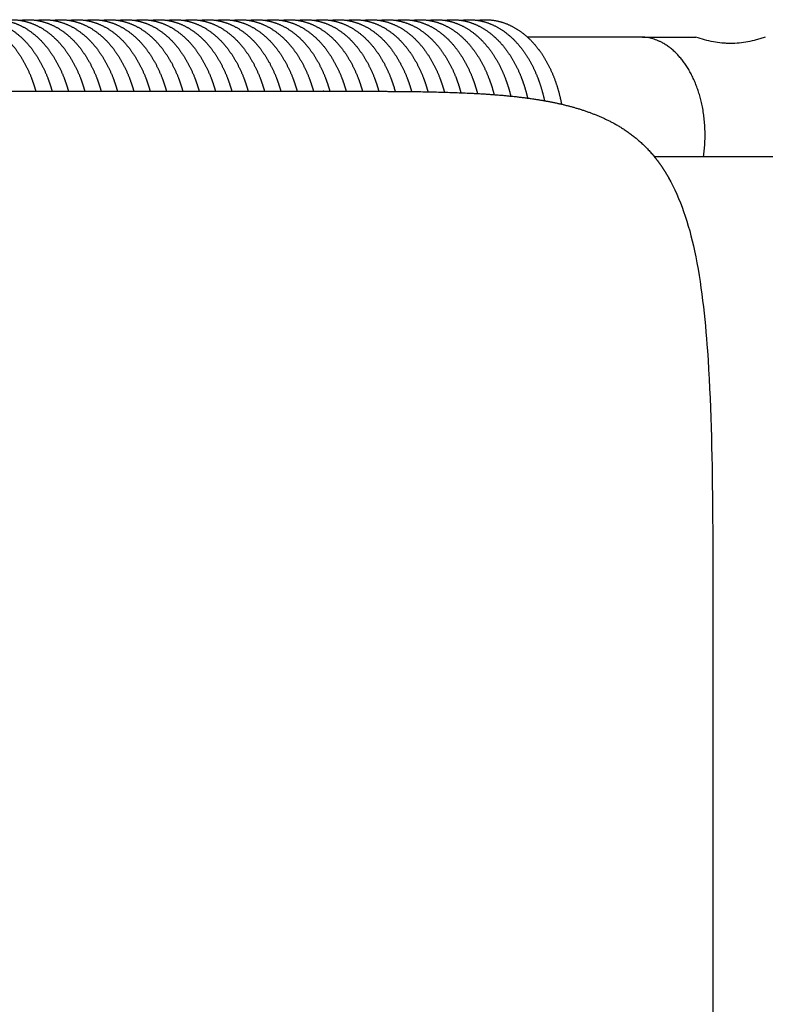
# Model space of a CAD drawing. Header units: millimetres. Extents: x -31695 to -19845, y -5614 to 7253.
# Tile 56 of 256: x -25839 to -25667, y -4116 to -3889. Entities that reach past the tile are written whole.
import ezdxf

# ---------------------------------------------------------------- set-up
doc = ezdxf.new("R2010")
doc.units = ezdxf.units.MM
doc.layers.add('2d', color=7, linetype='Continuous', true_color=0x000000)

msp = doc.modelspace()

# ---------------------------------------------------------------- linework, layer by layer
at = {"layer": '2d'}
for points, weights, degree, knots in [([(-25854.13, -3889.32), (-25853.51, -3889.22), (-25852.88, -3889.18), (-25852.25, -3889.18), (-25849.84, -3889.18), (-25847.47, -3889.87), (-25845.28, -3891.18), (-25842.95, -3892.58), (-25840.88, -3894.66), (-25839.17, -3897.25), (-25837.97, -3899.1), (-25836.99, -3901.07), (-25836.25, -3903.14), (-25835.95, -3903.97), (-25835.68, -3904.81), (-25835.45, -3905.65)], [1, 0.998152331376, 0.998152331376, 1, 1, 1, 1, 1, 1, 1, 0.995491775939, 0.995491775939, 1, 0.999479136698, 0.999479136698, 1], 3, [0, 0, 0, 0, 0.188822, 0.188822, 0.188822, 1.195646, 1.195646, 1.195646, 2.274514, 2.274514, 2.274514, 2.933434, 2.933434, 2.933434, 3.197435, 3.197435, 3.197435, 3.197435]), ([(-25850.37, -3889.32), (-25849.75, -3889.22), (-25849.12, -3889.18), (-25848.49, -3889.18), (-25846.08, -3889.18), (-25843.71, -3889.87), (-25841.52, -3891.18), (-25839.19, -3892.58), (-25837.12, -3894.66), (-25835.41, -3897.25), (-25834.21, -3899.1), (-25833.23, -3901.07), (-25832.49, -3903.14), (-25832.19, -3903.97), (-25831.92, -3904.81), (-25831.69, -3905.65)], [1, 0.998152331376, 0.998152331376, 1, 1, 1, 1, 1, 1, 1, 0.995491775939, 0.995491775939, 1, 0.999479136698, 0.999479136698, 1], 3, [0, 0, 0, 0, 0.188822, 0.188822, 0.188822, 1.195646, 1.195646, 1.195646, 2.274514, 2.274514, 2.274514, 2.933434, 2.933434, 2.933434, 3.197435, 3.197435, 3.197435, 3.197435]), ([(-25846.61, -3889.32), (-25845.99, -3889.22), (-25845.36, -3889.18), (-25844.73, -3889.18), (-25842.31, -3889.18), (-25839.94, -3889.87), (-25837.76, -3891.18), (-25835.43, -3892.58), (-25833.35, -3894.66), (-25831.65, -3897.25), (-25830.45, -3899.1), (-25829.47, -3901.07), (-25828.73, -3903.14), (-25828.43, -3903.97), (-25828.16, -3904.81), (-25827.92, -3905.65)], [1, 0.998152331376, 0.998152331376, 1, 1, 1, 1, 1, 1, 1, 0.995491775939, 0.995491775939, 1, 0.999479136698, 0.999479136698, 1], 3, [0, 0, 0, 0, 0.188822, 0.188822, 0.188822, 1.195646, 1.195646, 1.195646, 2.274514, 2.274514, 2.274514, 2.933434, 2.933434, 2.933434, 3.197435, 3.197435, 3.197435, 3.197435]), ([(-25842.85, -3889.32), (-25842.22, -3889.22), (-25841.6, -3889.18), (-25840.97, -3889.18), (-25838.55, -3889.18), (-25836.18, -3889.87), (-25834, -3891.18), (-25831.66, -3892.58), (-25829.59, -3894.66), (-25827.89, -3897.25), (-25826.69, -3899.1), (-25825.71, -3901.07), (-25824.96, -3903.14), (-25824.66, -3903.97), (-25824.4, -3904.81), (-25824.16, -3905.65)], [1, 0.998152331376, 0.998152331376, 1, 1, 1, 1, 1, 1, 1, 0.995491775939, 0.995491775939, 1, 0.999479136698, 0.999479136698, 1], 3, [0, 0, 0, 0, 0.188822, 0.188822, 0.188822, 1.195646, 1.195646, 1.195646, 2.274514, 2.274514, 2.274514, 2.933434, 2.933434, 2.933434, 3.197435, 3.197435, 3.197435, 3.197435]), ([(-25839.09, -3889.32), (-25838.46, -3889.22), (-25837.83, -3889.18), (-25837.2, -3889.18), (-25834.79, -3889.18), (-25832.42, -3889.87), (-25830.23, -3891.18), (-25827.9, -3892.58), (-25825.83, -3894.66), (-25824.12, -3897.25), (-25822.92, -3899.1), (-25821.94, -3901.07), (-25821.2, -3903.14), (-25820.9, -3903.97), (-25820.63, -3904.81), (-25820.4, -3905.65)], [1, 0.998152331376, 0.998152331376, 1, 1, 1, 1, 1, 1, 1, 0.995491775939, 0.995491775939, 1, 0.999479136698, 0.999479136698, 1], 3, [0, 0, 0, 0, 0.188822, 0.188822, 0.188822, 1.195646, 1.195646, 1.195646, 2.274514, 2.274514, 2.274514, 2.933434, 2.933434, 2.933434, 3.197435, 3.197435, 3.197435, 3.197435]), ([(-25835.32, -3889.32), (-25834.7, -3889.22), (-25834.07, -3889.18), (-25833.44, -3889.18), (-25831.03, -3889.18), (-25828.66, -3889.87), (-25826.47, -3891.18), (-25824.14, -3892.58), (-25822.07, -3894.66), (-25820.36, -3897.25), (-25819.16, -3899.1), (-25818.18, -3901.07), (-25817.44, -3903.14), (-25817.14, -3903.97), (-25816.87, -3904.81), (-25816.64, -3905.65)], [1, 0.998152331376, 0.998152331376, 1, 1, 1, 1, 1, 1, 1, 0.995491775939, 0.995491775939, 1, 0.999479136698, 0.999479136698, 1], 3, [0, 0, 0, 0, 0.188822, 0.188822, 0.188822, 1.195646, 1.195646, 1.195646, 2.274514, 2.274514, 2.274514, 2.933434, 2.933434, 2.933434, 3.197435, 3.197435, 3.197435, 3.197435]), ([(-25831.56, -3889.32), (-25830.94, -3889.22), (-25830.31, -3889.18), (-25829.68, -3889.18), (-25827.26, -3889.18), (-25824.89, -3889.87), (-25822.71, -3891.18), (-25820.38, -3892.58), (-25818.3, -3894.66), (-25816.6, -3897.25), (-25815.4, -3899.1), (-25814.42, -3901.07), (-25813.68, -3903.14), (-25813.38, -3903.97), (-25813.11, -3904.81), (-25812.87, -3905.65)], [1, 0.998152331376, 0.998152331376, 1, 1, 1, 1, 1, 1, 1, 0.995491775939, 0.995491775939, 1, 0.999479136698, 0.999479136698, 1], 3, [0, 0, 0, 0, 0.188822, 0.188822, 0.188822, 1.195646, 1.195646, 1.195646, 2.274514, 2.274514, 2.274514, 2.933434, 2.933434, 2.933434, 3.197435, 3.197435, 3.197435, 3.197435]), ([(-25827.8, -3889.32), (-25827.17, -3889.22), (-25826.55, -3889.18), (-25825.92, -3889.18), (-25823.5, -3889.18), (-25821.13, -3889.87), (-25818.95, -3891.18), (-25816.61, -3892.58), (-25814.54, -3894.66), (-25812.84, -3897.25), (-25811.64, -3899.1), (-25810.66, -3901.07), (-25809.91, -3903.14), (-25809.61, -3903.97), (-25809.35, -3904.81), (-25809.11, -3905.65)], [1, 0.998152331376, 0.998152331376, 1, 1, 1, 1, 1, 1, 1, 0.995491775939, 0.995491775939, 1, 0.999479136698, 0.999479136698, 1], 3, [0, 0, 0, 0, 0.188822, 0.188822, 0.188822, 1.195646, 1.195646, 1.195646, 2.274514, 2.274514, 2.274514, 2.933434, 2.933434, 2.933434, 3.197435, 3.197435, 3.197435, 3.197435]), ([(-25824.04, -3889.32), (-25823.41, -3889.22), (-25822.78, -3889.18), (-25822.15, -3889.18), (-25819.74, -3889.18), (-25817.37, -3889.87), (-25815.18, -3891.18), (-25812.85, -3892.58), (-25810.78, -3894.66), (-25809.07, -3897.25), (-25807.87, -3899.1), (-25806.89, -3901.07), (-25806.15, -3903.14), (-25805.85, -3903.97), (-25805.58, -3904.81), (-25805.35, -3905.65)], [1, 0.998152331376, 0.998152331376, 1, 1, 1, 1, 1, 1, 1, 0.995491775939, 0.995491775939, 1, 0.999479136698, 0.999479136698, 1], 3, [0, 0, 0, 0, 0.188822, 0.188822, 0.188822, 1.195646, 1.195646, 1.195646, 2.274514, 2.274514, 2.274514, 2.933434, 2.933434, 2.933434, 3.197435, 3.197435, 3.197435, 3.197435]), ([(-25820.27, -3889.32), (-25819.65, -3889.22), (-25819.02, -3889.18), (-25818.39, -3889.18), (-25815.98, -3889.18), (-25813.61, -3889.87), (-25811.42, -3891.18), (-25809.09, -3892.58), (-25807.02, -3894.66), (-25805.31, -3897.25), (-25804.11, -3899.1), (-25803.13, -3901.07), (-25802.39, -3903.14), (-25802.09, -3903.97), (-25801.82, -3904.81), (-25801.59, -3905.65)], [1, 0.998152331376, 0.998152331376, 1, 1, 1, 1, 1, 1, 1, 0.995491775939, 0.995491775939, 1, 0.999479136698, 0.999479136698, 1], 3, [0, 0, 0, 0, 0.188822, 0.188822, 0.188822, 1.195646, 1.195646, 1.195646, 2.274514, 2.274514, 2.274514, 2.933434, 2.933434, 2.933434, 3.197435, 3.197435, 3.197435, 3.197435]), ([(-25816.51, -3889.32), (-25815.89, -3889.22), (-25815.26, -3889.18), (-25814.63, -3889.18), (-25812.21, -3889.18), (-25809.84, -3889.87), (-25807.66, -3891.18), (-25805.33, -3892.58), (-25803.25, -3894.66), (-25801.55, -3897.25), (-25800.35, -3899.1), (-25799.37, -3901.07), (-25798.63, -3903.14), (-25798.33, -3903.97), (-25798.06, -3904.81), (-25797.82, -3905.65)], [1, 0.998152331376, 0.998152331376, 1, 1, 1, 1, 1, 1, 1, 0.995491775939, 0.995491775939, 1, 0.999479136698, 0.999479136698, 1], 3, [0, 0, 0, 0, 0.188822, 0.188822, 0.188822, 1.195646, 1.195646, 1.195646, 2.274514, 2.274514, 2.274514, 2.933434, 2.933434, 2.933434, 3.197435, 3.197435, 3.197435, 3.197435]), ([(-25812.75, -3889.32), (-25812.12, -3889.22), (-25811.5, -3889.18), (-25810.87, -3889.18), (-25808.45, -3889.18), (-25806.08, -3889.87), (-25803.9, -3891.18), (-25801.56, -3892.58), (-25799.49, -3894.66), (-25797.79, -3897.25), (-25796.59, -3899.1), (-25795.61, -3901.07), (-25794.86, -3903.14), (-25794.56, -3903.97), (-25794.3, -3904.81), (-25794.06, -3905.65)], [1, 0.998152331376, 0.998152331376, 1, 1, 1, 1, 1, 1, 1, 0.995491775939, 0.995491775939, 1, 0.999479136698, 0.999479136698, 1], 3, [0, 0, 0, 0, 0.188822, 0.188822, 0.188822, 1.195646, 1.195646, 1.195646, 2.274514, 2.274514, 2.274514, 2.933434, 2.933434, 2.933434, 3.197435, 3.197435, 3.197435, 3.197435]), ([(-25808.99, -3889.32), (-25808.36, -3889.22), (-25807.73, -3889.18), (-25807.1, -3889.18), (-25804.69, -3889.18), (-25802.32, -3889.87), (-25800.13, -3891.18), (-25797.8, -3892.58), (-25795.73, -3894.66), (-25794.02, -3897.25), (-25792.82, -3899.1), (-25791.84, -3901.07), (-25791.1, -3903.14), (-25790.8, -3903.97), (-25790.53, -3904.81), (-25790.3, -3905.65)], [1, 0.998152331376, 0.998152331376, 1, 1, 1, 1, 1, 1, 1, 0.995491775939, 0.995491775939, 1, 0.999479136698, 0.999479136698, 1], 3, [0, 0, 0, 0, 0.188822, 0.188822, 0.188822, 1.195646, 1.195646, 1.195646, 2.274514, 2.274514, 2.274514, 2.933434, 2.933434, 2.933434, 3.197435, 3.197435, 3.197435, 3.197435]), ([(-25805.22, -3889.32), (-25804.6, -3889.22), (-25803.97, -3889.18), (-25803.34, -3889.18), (-25800.93, -3889.18), (-25798.56, -3889.87), (-25796.37, -3891.18), (-25794.04, -3892.58), (-25791.97, -3894.66), (-25790.26, -3897.25), (-25789.06, -3899.1), (-25788.08, -3901.07), (-25787.34, -3903.14), (-25787.04, -3903.97), (-25786.77, -3904.81), (-25786.54, -3905.65)], [1, 0.998152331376, 0.998152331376, 1, 1, 1, 1, 1, 1, 1, 0.995491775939, 0.995491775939, 1, 0.999479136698, 0.999479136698, 1], 3, [0, 0, 0, 0, 0.188822, 0.188822, 0.188822, 1.195646, 1.195646, 1.195646, 2.274514, 2.274514, 2.274514, 2.933434, 2.933434, 2.933434, 3.197435, 3.197435, 3.197435, 3.197435]), ([(-25801.46, -3889.32), (-25800.84, -3889.22), (-25800.21, -3889.18), (-25799.58, -3889.18), (-25797.16, -3889.18), (-25794.79, -3889.87), (-25792.61, -3891.18), (-25790.28, -3892.58), (-25788.2, -3894.66), (-25786.5, -3897.25), (-25785.3, -3899.1), (-25784.32, -3901.07), (-25783.58, -3903.14), (-25783.28, -3903.97), (-25783.01, -3904.81), (-25782.77, -3905.65)], [1, 0.998152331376, 0.998152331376, 1, 1, 1, 1, 1, 1, 1, 0.995491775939, 0.995491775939, 1, 0.999479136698, 0.999479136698, 1], 3, [0, 0, 0, 0, 0.188822, 0.188822, 0.188822, 1.195646, 1.195646, 1.195646, 2.274514, 2.274514, 2.274514, 2.933434, 2.933434, 2.933434, 3.197435, 3.197435, 3.197435, 3.197435]), ([(-25797.7, -3889.32), (-25797.07, -3889.22), (-25796.45, -3889.18), (-25795.82, -3889.18), (-25793.4, -3889.18), (-25791.03, -3889.87), (-25788.85, -3891.18), (-25786.51, -3892.58), (-25784.44, -3894.66), (-25782.74, -3897.25), (-25781.54, -3899.1), (-25780.56, -3901.07), (-25779.81, -3903.14), (-25779.51, -3903.97), (-25779.25, -3904.81), (-25779.01, -3905.65)], [1, 0.998152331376, 0.998152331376, 1, 1, 1, 1, 1, 1, 1, 0.995491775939, 0.995491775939, 1, 0.999479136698, 0.999479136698, 1], 3, [0, 0, 0, 0, 0.188822, 0.188822, 0.188822, 1.195646, 1.195646, 1.195646, 2.274514, 2.274514, 2.274514, 2.933434, 2.933434, 2.933434, 3.197435, 3.197435, 3.197435, 3.197435]), ([(-25793.94, -3889.32), (-25793.31, -3889.22), (-25792.68, -3889.18), (-25792.05, -3889.18), (-25789.64, -3889.18), (-25787.27, -3889.87), (-25785.08, -3891.18), (-25782.75, -3892.58), (-25780.68, -3894.66), (-25778.97, -3897.25), (-25777.77, -3899.1), (-25776.8, -3901.07), (-25776.05, -3903.14), (-25775.75, -3903.97), (-25775.48, -3904.81), (-25775.25, -3905.65)], [1, 0.998152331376, 0.998152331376, 1, 1, 1, 1, 1, 1, 1, 0.995491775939, 0.995491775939, 1, 0.999479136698, 0.999479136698, 1], 3, [0, 0, 0, 0, 0.188822, 0.188822, 0.188822, 1.195646, 1.195646, 1.195646, 2.274514, 2.274514, 2.274514, 2.933434, 2.933434, 2.933434, 3.197435, 3.197435, 3.197435, 3.197435]), ([(-25790.17, -3889.32), (-25789.55, -3889.22), (-25788.92, -3889.18), (-25788.29, -3889.18), (-25785.88, -3889.18), (-25783.51, -3889.87), (-25781.32, -3891.18), (-25778.99, -3892.58), (-25776.92, -3894.66), (-25775.21, -3897.25), (-25774.01, -3899.1), (-25773.03, -3901.07), (-25772.29, -3903.14), (-25771.99, -3903.97), (-25771.72, -3904.81), (-25771.49, -3905.65)], [1, 0.998152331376, 0.998152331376, 1, 1, 1, 1, 1, 1, 1, 0.995491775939, 0.995491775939, 1, 0.999479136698, 0.999479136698, 1], 3, [0, 0, 0, 0, 0.188822, 0.188822, 0.188822, 1.195646, 1.195646, 1.195646, 2.274514, 2.274514, 2.274514, 2.933434, 2.933434, 2.933434, 3.197435, 3.197435, 3.197435, 3.197435]), ([(-25786.41, -3889.32), (-25785.79, -3889.22), (-25785.16, -3889.18), (-25784.53, -3889.18), (-25782.11, -3889.18), (-25779.74, -3889.87), (-25777.56, -3891.18), (-25775.23, -3892.58), (-25773.15, -3894.66), (-25771.45, -3897.25), (-25770.25, -3899.1), (-25769.27, -3901.07), (-25768.53, -3903.14), (-25768.23, -3903.97), (-25767.96, -3904.81), (-25767.72, -3905.65)], [1, 0.998152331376, 0.998152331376, 1, 1, 1, 1, 1, 1, 1, 0.995491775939, 0.995491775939, 1, 0.999479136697, 0.999479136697, 1], 3, [0, 0, 0, 0, 0.188822, 0.188822, 0.188822, 1.195646, 1.195646, 1.195646, 2.274514, 2.274514, 2.274514, 2.933434, 2.933434, 2.933434, 3.197435, 3.197435, 3.197435, 3.197435]), ([(-25782.65, -3889.32), (-25782.03, -3889.22), (-25781.4, -3889.18), (-25780.77, -3889.18), (-25778.35, -3889.18), (-25775.98, -3889.87), (-25773.8, -3891.18), (-25771.46, -3892.58), (-25769.39, -3894.66), (-25767.69, -3897.25), (-25766.49, -3899.1), (-25765.51, -3901.07), (-25764.76, -3903.14), (-25764.46, -3903.97), (-25764.2, -3904.81), (-25763.96, -3905.66)], [1, 0.998152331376, 0.998152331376, 1, 1, 1, 1, 1, 1, 1, 0.995491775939, 0.995491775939, 1, 0.999479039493, 0.999479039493, 1], 3, [0, 0, 0, 0, 0.188822, 0.188822, 0.188822, 1.195646, 1.195646, 1.195646, 2.274514, 2.274514, 2.274514, 2.933434, 2.933434, 2.933434, 3.197461, 3.197461, 3.197461, 3.197461]), ([(-25778.89, -3889.32), (-25778.26, -3889.22), (-25777.63, -3889.18), (-25777, -3889.18), (-25774.59, -3889.18), (-25772.22, -3889.87), (-25770.03, -3891.18), (-25767.7, -3892.58), (-25765.63, -3894.66), (-25763.92, -3897.25), (-25762.72, -3899.1), (-25761.75, -3901.07), (-25761, -3903.14), (-25760.7, -3903.97), (-25760.43, -3904.81), (-25760.2, -3905.66)], [1, 0.998152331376, 0.998152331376, 1, 1, 1, 1, 1, 1, 1, 0.995491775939, 0.995491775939, 1, 0.999477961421, 0.999477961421, 1], 3, [0, 0, 0, 0, 0.188822, 0.188822, 0.188822, 1.195646, 1.195646, 1.195646, 2.274514, 2.274514, 2.274514, 2.933434, 2.933434, 2.933434, 3.197744, 3.197744, 3.197744, 3.197744]), ([(-25775.12, -3889.32), (-25774.5, -3889.22), (-25773.87, -3889.18), (-25773.24, -3889.18), (-25770.83, -3889.18), (-25768.46, -3889.87), (-25766.27, -3891.18), (-25763.94, -3892.58), (-25761.87, -3894.66), (-25760.16, -3897.25), (-25758.96, -3899.1), (-25757.98, -3901.07), (-25757.24, -3903.14), (-25756.94, -3903.97), (-25756.67, -3904.81), (-25756.43, -3905.67)], [1, 0.998152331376, 0.998152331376, 1, 1, 1, 1, 1, 1, 1, 0.995491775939, 0.995491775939, 1, 0.999474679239, 0.999474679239, 1], 3, [0, 0, 0, 0, 0.188822, 0.188822, 0.188822, 1.195646, 1.195646, 1.195646, 2.274514, 2.274514, 2.274514, 2.933434, 2.933434, 2.933434, 3.198604, 3.198604, 3.198604, 3.198604]), ([(-25771.36, -3889.32), (-25770.74, -3889.22), (-25770.11, -3889.18), (-25769.48, -3889.18), (-25767.06, -3889.18), (-25764.69, -3889.87), (-25762.51, -3891.18), (-25760.18, -3892.58), (-25758.1, -3894.66), (-25756.4, -3897.25), (-25755.2, -3899.1), (-25754.22, -3901.07), (-25753.48, -3903.14), (-25753.17, -3903.98), (-25752.9, -3904.83), (-25752.67, -3905.69)], [1, 0.998152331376, 0.998152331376, 1, 1, 1, 1, 1, 1, 1, 0.995491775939, 0.995491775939, 1, 0.999467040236, 0.999467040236, 1], 3, [0, 0, 0, 0, 0.188822, 0.188822, 0.188822, 1.195646, 1.195646, 1.195646, 2.274514, 2.274514, 2.274514, 2.933434, 2.933434, 2.933434, 3.200595, 3.200595, 3.200595, 3.200595]), ([(-25767.6, -3889.32), (-25766.98, -3889.22), (-25766.35, -3889.18), (-25765.72, -3889.18), (-25763.3, -3889.18), (-25760.93, -3889.87), (-25758.75, -3891.18), (-25756.41, -3892.58), (-25754.34, -3894.66), (-25752.64, -3897.25), (-25751.44, -3899.1), (-25750.46, -3901.07), (-25749.71, -3903.14), (-25749.41, -3903.99), (-25749.13, -3904.85), (-25748.89, -3905.72)], [1, 0.998152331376, 0.998152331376, 1, 1, 1, 1, 1, 1, 1, 0.995491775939, 0.995491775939, 1, 0.999452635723, 0.999452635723, 1], 3, [0, 0, 0, 0, 0.188822, 0.188822, 0.188822, 1.195646, 1.195646, 1.195646, 2.274514, 2.274514, 2.274514, 2.933434, 2.933434, 2.933434, 3.204315, 3.204315, 3.204315, 3.204315]), ([(-25763.84, -3889.32), (-25763.21, -3889.22), (-25762.58, -3889.18), (-25761.95, -3889.18), (-25759.54, -3889.18), (-25757.17, -3889.87), (-25754.98, -3891.18), (-25752.65, -3892.58), (-25750.58, -3894.66), (-25748.87, -3897.25), (-25747.67, -3899.1), (-25746.7, -3901.07), (-25745.95, -3903.14), (-25745.64, -3904.01), (-25745.36, -3904.89), (-25745.12, -3905.78)], [1, 0.998152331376, 0.998152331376, 1, 1, 1, 1, 1, 1, 1, 0.995491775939, 0.995491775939, 1, 0.999428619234, 0.999428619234, 1], 3, [0, 0, 0, 0, 0.188822, 0.188822, 0.188822, 1.195646, 1.195646, 1.195646, 2.274514, 2.274514, 2.274514, 2.933434, 2.933434, 2.933434, 3.210416, 3.210416, 3.210416, 3.210416]), ([(-25760.07, -3889.32), (-25759.45, -3889.22), (-25758.82, -3889.18), (-25758.19, -3889.18), (-25755.78, -3889.18), (-25753.41, -3889.87), (-25751.22, -3891.18), (-25748.89, -3892.58), (-25746.82, -3894.66), (-25745.11, -3897.25), (-25743.91, -3899.1), (-25742.93, -3901.07), (-25742.19, -3903.14), (-25741.86, -3904.04), (-25741.58, -3904.95), (-25741.33, -3905.87)], [1, 0.998152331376, 0.998152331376, 1, 1, 1, 1, 1, 1, 1, 0.995491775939, 0.995491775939, 1, 0.999391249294, 0.999391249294, 1], 3, [0, 0, 0, 0, 0.188822, 0.188822, 0.188822, 1.195646, 1.195646, 1.195646, 2.274514, 2.274514, 2.274514, 2.933434, 2.933434, 2.933434, 3.219679, 3.219679, 3.219679, 3.219679]), ([(-25756.31, -3889.32), (-25755.69, -3889.22), (-25755.06, -3889.18), (-25754.43, -3889.18), (-25752.01, -3889.18), (-25749.64, -3889.87), (-25747.46, -3891.18), (-25745.13, -3892.58), (-25743.05, -3894.66), (-25741.35, -3897.25), (-25740.15, -3899.1), (-25739.17, -3901.07), (-25738.43, -3903.14), (-25738.09, -3904.08), (-25737.79, -3905.03), (-25737.53, -3906)], [1, 0.998152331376, 0.998152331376, 1, 1, 1, 1, 1, 1, 1, 0.995491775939, 0.995491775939, 1, 0.999335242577, 0.999335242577, 1], 3, [0, 0, 0, 0, 0.188822, 0.188822, 0.188822, 1.195646, 1.195646, 1.195646, 2.274514, 2.274514, 2.274514, 2.933434, 2.933434, 2.933434, 3.233082, 3.233082, 3.233082, 3.233082]), ([(-25752.55, -3889.32), (-25751.93, -3889.22), (-25751.3, -3889.18), (-25750.67, -3889.18), (-25748.25, -3889.18), (-25745.88, -3889.87), (-25743.7, -3891.18), (-25741.36, -3892.58), (-25739.29, -3894.66), (-25737.59, -3897.25), (-25736.39, -3899.1), (-25735.41, -3901.07), (-25734.66, -3903.14), (-25734.3, -3904.14), (-25733.99, -3905.15), (-25733.72, -3906.18)], [1, 0.998152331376, 0.998152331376, 1, 1, 1, 1, 1, 1, 1, 0.995491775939, 0.995491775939, 1, 0.999253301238, 0.999253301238, 1], 3, [0, 0, 0, 0, 0.188822, 0.188822, 0.188822, 1.195646, 1.195646, 1.195646, 2.274514, 2.274514, 2.274514, 2.933434, 2.933434, 2.933434, 3.251784, 3.251784, 3.251784, 3.251784]), ([(-25748.79, -3889.32), (-25748.16, -3889.22), (-25747.53, -3889.18), (-25746.9, -3889.18), (-25744.49, -3889.18), (-25742.12, -3889.87), (-25739.93, -3891.18), (-25737.6, -3892.58), (-25735.53, -3894.66), (-25733.82, -3897.25), (-25732.62, -3899.1), (-25731.65, -3901.07), (-25730.9, -3903.14), (-25730.51, -3904.22), (-25730.17, -3905.32), (-25729.89, -3906.43)], [1, 0.998152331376, 0.998152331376, 1, 1, 1, 1, 1, 1, 1, 0.995491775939, 0.995491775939, 1, 0.999132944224, 0.999132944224, 1], 3, [0, 0, 0, 0, 0.188822, 0.188822, 0.188822, 1.195646, 1.195646, 1.195646, 2.274514, 2.274514, 2.274514, 2.933434, 2.933434, 2.933434, 3.277621, 3.277621, 3.277621, 3.277621]), ([(-25745.02, -3889.32), (-25744.4, -3889.22), (-25743.77, -3889.18), (-25743.14, -3889.18), (-25740.73, -3889.18), (-25738.36, -3889.87), (-25736.17, -3891.18), (-25733.84, -3892.58), (-25731.77, -3894.66), (-25730.06, -3897.25), (-25728.86, -3899.1), (-25727.88, -3901.07), (-25727.14, -3903.14), (-25726.71, -3904.33), (-25726.34, -3905.54), (-25726.05, -3906.77)], [1, 0.998152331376, 0.998152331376, 1, 1, 1, 1, 1, 1, 1, 0.995491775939, 0.995491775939, 1, 0.998956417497, 0.998956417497, 1], 3, [0, 0, 0, 0, 0.188822, 0.188822, 0.188822, 1.195646, 1.195646, 1.195646, 2.274514, 2.274514, 2.274514, 2.933434, 2.933434, 2.933434, 3.312713, 3.312713, 3.312713, 3.312713]), ([(-25741.26, -3889.32), (-25740.64, -3889.22), (-25740.01, -3889.18), (-25739.38, -3889.18), (-25736.96, -3889.18), (-25734.59, -3889.87), (-25732.41, -3891.18), (-25730.08, -3892.58), (-25728, -3894.66), (-25726.3, -3897.25), (-25725.1, -3899.1), (-25724.12, -3901.07), (-25723.38, -3903.14), (-25722.89, -3904.48), (-25722.49, -3905.84), (-25722.18, -3907.23)], [1, 0.998152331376, 0.998152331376, 1, 1, 1, 1, 1, 1, 1, 0.995491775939, 0.995491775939, 1, 0.998697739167, 0.998697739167, 1], 3, [0, 0, 0, 0, 0.188822, 0.188822, 0.188822, 1.195646, 1.195646, 1.195646, 2.274514, 2.274514, 2.274514, 2.933434, 2.933434, 2.933434, 3.35958, 3.35958, 3.35958, 3.35958]), ([(-25737.5, -3889.32), (-25736.88, -3889.22), (-25736.25, -3889.18), (-25735.62, -3889.18), (-25733.2, -3889.18), (-25730.83, -3889.87), (-25728.65, -3891.18), (-25726.31, -3892.58), (-25724.24, -3894.66), (-25722.54, -3897.25), (-25721.34, -3899.1), (-25720.36, -3901.07), (-25719.62, -3903.14), (-25719.06, -3904.67), (-25718.62, -3906.24), (-25718.28, -3907.83)], [1, 0.998152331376, 0.998152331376, 1, 1, 1, 1, 1, 1, 1, 0.995491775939, 0.995491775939, 1, 0.998317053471, 0.998317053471, 1], 3, [0, 0, 0, 0, 0.188822, 0.188822, 0.188822, 1.195646, 1.195646, 1.195646, 2.274514, 2.274514, 2.274514, 2.933434, 2.933434, 2.933434, 3.421491, 3.421491, 3.421491, 3.421491]), ([(-25733.74, -3889.32), (-25733.11, -3889.22), (-25732.48, -3889.18), (-25731.85, -3889.18), (-25729.44, -3889.18), (-25727.07, -3889.87), (-25724.88, -3891.18), (-25722.55, -3892.58), (-25720.48, -3894.66), (-25718.77, -3897.25), (-25717.57, -3899.1), (-25716.6, -3901.07), (-25715.85, -3903.14), (-25715.21, -3904.93), (-25714.71, -3906.76), (-25714.36, -3908.63)], [1, 0.998152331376, 0.998152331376, 1, 1, 1, 1, 1, 1, 1, 0.995491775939, 0.995491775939, 1, 0.997751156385, 0.997751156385, 1], 3, [0, 0, 0, 0, 0.188822, 0.188822, 0.188822, 1.195646, 1.195646, 1.195646, 2.274514, 2.274514, 2.274514, 2.933434, 2.933434, 2.933434, 3.502934, 3.502934, 3.502934, 3.502934]), ([(-25681.66, -3920.68), (-25680.05, -3909.93), (-25684.66, -3901.4), (-25689.1, -3893.18), (-25696.11, -3893.18)], [1.00644566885, 0.900864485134, 1, 0.903985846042, 1], 2, [-0.064631, -0.064631, -0.064631, 1.988075, 1.988075, 3.976151, 3.976151, 3.976151]), ([(-26168.8, -3925.58), (-26168.64, -3925.3), (-26168.49, -3925.03), (-26168.32, -3924.76), (-26167.12, -3922.75), (-26165.77, -3920.9), (-26162.39, -3917.25), (-26160.37, -3915.6), (-26158.18, -3914.21), (-26155.75, -3912.66), (-26153.18, -3911.47), (-26147.68, -3909.47), (-26144.7, -3908.7), (-26141.79, -3908.13), (-26140.51, -3907.88), (-26137.92, -3907.43), (-26131.76, -3906.63), (-26125.13, -3906.15), (-26117.34, -3905.85), (-26106.8, -3905.64), (-26097.98, -3905.66), (-26091.66, -3905.65), (-26050.9, -3905.65), (-25990.07, -3905.65), (-25929.25, -3905.65), (-25868.42, -3905.65), (-25807.59, -3905.65), (-25766.83, -3905.65), (-25765.14, -3905.65), (-25763.47, -3905.65), (-25761.84, -3905.66), (-25754.28, -3905.66), (-25746.08, -3905.68), (-25731.73, -3906.21), (-25723.85, -3906.71), (-25716.71, -3908.13), (-25713.79, -3908.7), (-25710.81, -3909.47), (-25705.32, -3911.47), (-25702.75, -3912.66), (-25700.31, -3914.21), (-25697.54, -3915.96), (-25695.09, -3918.14), (-25693.02, -3920.67)], [1, 1, 1, 1, 1, 1, 1, 1, 1, 1, 1, 1, 1, 1, 1, 1, 1, 1, 1, 1, 1, 1, 1, 1, 1, 1, 1, 1, 1, 1, 1, 1, 1, 1, 1, 1, 1, 1, 1, 1, 1, 0.991361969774, 0.991361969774, 1], 3, [0, 0, 0, 0, 0.098431, 0.098431, 0.098431, 0.834758, 0.834758, 1.700352, 1.700352, 1.700352, 2.670759, 2.670759, 3.750272, 3.750272, 3.750272, 4.140395, 4.539746, 5.613207, 6.131755, 6.879508, 8.776322, 8.776322, 8.776322, 30.359656, 30.359656, 30.359656, 51.942989, 51.942989, 51.942989, 52.606277, 52.606277, 52.606277, 55.534166, 55.534166, 58.257184, 58.257184, 58.257184, 59.336697, 59.336697, 60.307103, 60.307103, 60.307103, 61.2857, 61.2857, 61.2857, 61.2857]), ([(-25691.99, -3922), (-25691.34, -3922.89), (-25690.73, -3923.81), (-25690.17, -3924.76), (-25690.01, -3925.03), (-25689.85, -3925.3), (-25689.69, -3925.58)], [1, 0.999257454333, 0.999257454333, 1, 1, 1, 1], 3, [0, 0, 0, 0, 0.3305514, 0.3305514, 0.3305514, 0.4289821, 0.4289821, 0.4289821, 0.4289821])]:
    msp.add_rational_spline(points, weights, degree=degree, knots=knots, dxfattribs=at)
for points in [[(-25696.11, -3893.18), (-25709.17, -3893.18), (-25722.22, -3893.18)], [(-25695.71, -3893.18), (-25689.57, -3893.18), (-25683.42, -3893.18)], [(-25693.02, -3920.68), (-25672.44, -3920.68), (-25651.85, -3920.68)]]:
    msp.add_open_spline(points, degree=2, dxfattribs=at)
for points, knots in [([(-25675.42, -3894.65), (-25675.73, -3894.65), (-25676.4, -3894.63), (-25677.73, -3894.54), (-25680.12, -3894.2), (-25682.1, -3893.64), (-25683.41, -3893.18)], [0, 0, 0, 0, 0.0946803, 0.2004856, 0.3992667, 0.8166625, 0.8166625, 0.8166625, 0.8166625]), ([(-25667.42, -3893.18), (-25667.76, -3893.3), (-25668.45, -3893.53), (-25669.79, -3893.92), (-25672.09, -3894.45), (-25674.09, -3894.65), (-25675.42, -3894.65)], [0, 0, 0, 0, 0.1100716, 0.2171815, 0.4181717, 0.8174423, 0.8174423, 0.8174423, 0.8174423]), ([(-25689.69, -3925.58), (-25688.32, -3928.01), (-25687.17, -3930.66), (-25685.2, -3936.28), (-25684.39, -3939.33), (-25683.73, -3942.42), (-25682.16, -3949.75), (-25681.3, -3957.91), (-25680.76, -3965.4), (-25679.94, -3976.72), (-25679.69, -3989.38), (-25679.49, -4010.4), (-25679.49, -4020.64), (-25679.49, -4031.49), (-25679.49, -4083.99), (-25679.49, -4152.32), (-25679.49, -4220.66), (-25679.49, -4288.99), (-25679.49, -4357.32), (-25679.49, -4409.82), (-25679.49, -4420.68), (-25679.49, -4430.91), (-25679.69, -4451.94), (-25679.94, -4464.6), (-25680.76, -4475.91), (-25681.3, -4483.4), (-25682.16, -4491.56), (-25683.73, -4498.89), (-25684.39, -4501.98), (-25685.2, -4505.03), (-25687.17, -4510.65), (-25688.32, -4513.3), (-25689.69, -4515.73)], [0, 0, 0, 0, 0.871586, 0.871586, 1.832717, 1.832717, 1.832717, 4.164635, 4.164635, 4.164635, 7.756184, 7.756184, 10.778456, 10.778456, 10.778456, 29.695123, 29.695123, 29.695123, 48.61179, 48.61179, 48.61179, 51.634065, 51.634065, 55.225611, 55.225611, 55.225611, 57.557529, 57.557529, 57.557529, 58.51866, 58.51866, 59.390246, 59.390246, 59.390246, 59.390246])]:
    msp.add_open_spline(points, degree=3, knots=knots, dxfattribs=at)
msp.add_rational_spline([(-25693.02, -3920.68), (-25692.49, -3921.33), (-25691.99, -3922)], [1, 0.999591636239, 1], degree=2, dxfattribs=at)

doc.saveas('drawing.dxf')
